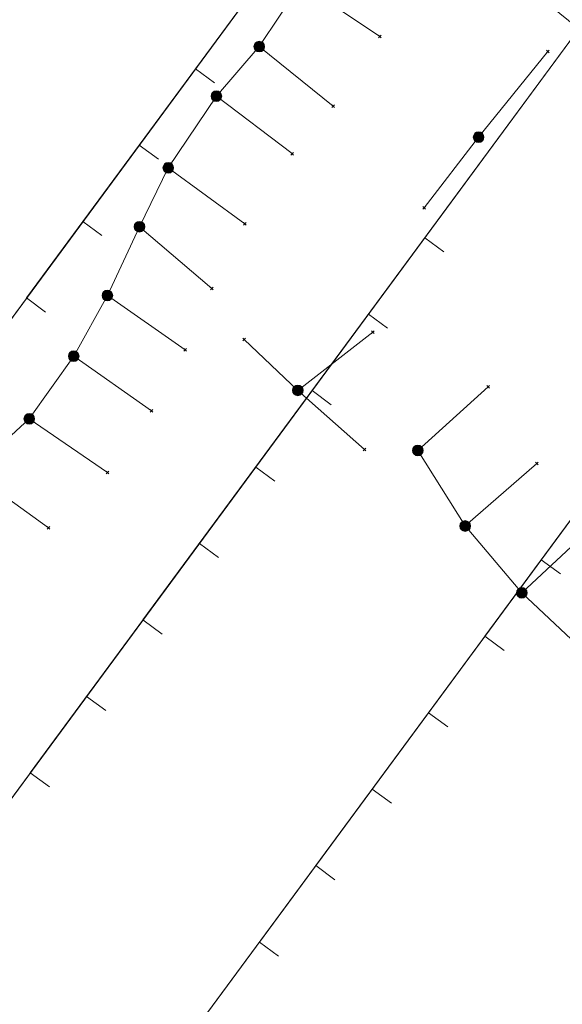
# Model space of a CAD drawing. Header units: metres. Extents: x 151922 to 154458, y 463415 to 464223.
# Tile 130 of 164: x 154280 to 154291, y 463501 to 463522. Entities that reach past the tile are written whole.
import ezdxf
from ezdxf.lldxf.tags import DXFTag

# ---------------------------------------------------------------- set-up
doc = ezdxf.new("R2010")
doc.units = ezdxf.units.M
doc.layers.get('0').update_dxf_attribs({"lineweight": 9})
for name, color, linetype, lineweight in [('B-PV-KL-DATA-G', 90, 'KL-DATA-SO', 9), ('B-PV-KL-DATA_HULPSTUK-S', 90, 'Continuous', 9), ('B-PV-KL-DATA_KABELBED-G', 90, 'Continuous', 9)]:
    doc.layers.add(name, color=color, linetype=linetype, lineweight=lineweight)
doc.styles.add('NLCS-ISO', font='txt')
doc.styles.get("Standard").update_dxf_attribs({"font": 'arial.ttf'})
tags = doc.linetypes.add('KL-DATA-SO', pattern='A,4,-1,[101,NLCS.SHX,S=0.5,R=0,X=0,Y=0],-1,4,-1,["D",Standard,S=1,R=0,X=-0.25,Y=-0.5],-1.5', length=12.5).pattern_tags.tags
tags[18] = DXFTag(74, 10)

# ---------------------------------------------------------------- blocks, each defined once
blk = doc.blocks.new('SKL-WTB_HULP_OVERIG-SO')
at = {"color": 0, "linetype": 'ByBlock', "lineweight": 18}
for points in [[(-0.14, 0.14), (0.14, -0.14)], [(0.14, 0.14), (-0.14, -0.14)]]:
    blk.add_lwpolyline(points, dxfattribs=at)
at = {"color": 0, "linetype": 'ByBlock', "lineweight": 18, "style": 'NLCS-ISO', "flags": 1}
for tag, p in [('TYPE', (1.5, 0)), ('LABEL', (1.5, -1.5)), ('OMSCHRIJVING', (1.5, -3))]:
    blk.add_attdef(tag, p, '', height=1, dxfattribs=at)
blk = doc.blocks.new('SKL-WTB_HULP_MOF-SO')
at = {"linetype": 'ByBlock', "lineweight": 18}
h = blk.add_hatch(color=0, dxfattribs=at)
h.dxf.hatch_style = 1
h.paths.add_polyline_path([(-0.5625, 0, 1), (0.5625, 0, 1)])
at = {"color": 0, "linetype": 'ByBlock', "lineweight": 18}
blk.add_circle((0, 0), 0.5625, dxfattribs=at)
at = {"color": 0, "linetype": 'ByBlock', "lineweight": 18, "style": 'NLCS-ISO', "flags": 1}
for tag, p in [('TYPE', (1.5, 0)), ('LABEL', (1.5, -1.5)), ('OMSCHRIJVING', (1.5, -3))]:
    blk.add_attdef(tag, p, '', height=1, dxfattribs=at)

msp = doc.modelspace()

# ---------------------------------------------------------------- linework, layer by layer
at = {"layer": 'B-PV-KL-DATA-G', "ltscale": 0.5, "flags": 128}
for points in [[(154272.247, 463504.399), (154271.845, 463504.695), (154287.122, 463525.409), (154307.924, 463508.607), (154305.414, 463502.192), (154291.955, 463497.323), (154292.295, 463496.383), (154292.028, 463496.287), (154291.911, 463496.563)], [(154273.435, 463506.009), (154273.033, 463506.306), (154287.122, 463525.409), (154307.924, 463508.607), (154305.414, 463502.192), (154291.955, 463497.323), (154292.295, 463496.383), (154292.028, 463496.287), (154291.911, 463496.563)], [(154274.622, 463507.617), (154274.219, 463507.914), (154287.122, 463525.409), (154307.924, 463508.607), (154305.414, 463502.192), (154291.955, 463497.323), (154292.295, 463496.383), (154292.028, 463496.287), (154291.911, 463496.563)], [(154275.809, 463509.227), (154275.407, 463509.524), (154287.122, 463525.409), (154307.924, 463508.607), (154305.414, 463502.192), (154291.955, 463497.323), (154292.295, 463496.383), (154292.028, 463496.287), (154291.911, 463496.563)], [(154276.997, 463510.837), (154276.594, 463511.134), (154287.122, 463525.409), (154307.924, 463508.607), (154305.414, 463502.192), (154291.955, 463497.323), (154292.295, 463496.383), (154292.028, 463496.287), (154291.911, 463496.563)], [(154278.183, 463512.446), (154277.781, 463512.743), (154287.122, 463525.409), (154307.924, 463508.607), (154305.414, 463502.192), (154291.955, 463497.323), (154292.295, 463496.383), (154292.028, 463496.287), (154291.911, 463496.563)], [(154279.371, 463514.057), (154278.968, 463514.353), (154287.122, 463525.409), (154307.924, 463508.607), (154305.414, 463502.192), (154291.955, 463497.323), (154292.295, 463496.383), (154292.028, 463496.287), (154291.911, 463496.563)], [(154280.558, 463515.667), (154280.156, 463515.964), (154287.122, 463525.409), (154307.924, 463508.607), (154305.414, 463502.192), (154291.955, 463497.323), (154292.295, 463496.383), (154292.028, 463496.287), (154291.911, 463496.563)], [(154281.745, 463517.276), (154281.343, 463517.573), (154287.122, 463525.409), (154307.924, 463508.607), (154305.414, 463502.192), (154291.955, 463497.323), (154292.295, 463496.383), (154292.028, 463496.287), (154291.911, 463496.563)], [(154282.933, 463518.886), (154282.53, 463519.182), (154287.122, 463525.409), (154307.924, 463508.607), (154305.414, 463502.192), (154291.955, 463497.323), (154292.295, 463496.383), (154292.028, 463496.287), (154291.911, 463496.563)], [(154284.118, 463520.493), (154283.715, 463520.789), (154287.122, 463525.409), (154307.924, 463508.607), (154305.414, 463502.192), (154291.955, 463497.323), (154292.295, 463496.383), (154292.028, 463496.287), (154291.911, 463496.563)], [(154277.075, 463500.838), (154276.673, 463501.135), (154291.795, 463521.635), (154307.924, 463508.607), (154305.414, 463502.192), (154291.955, 463497.323), (154292.295, 463496.383), (154292.028, 463496.287), (154291.911, 463496.563)], [(154278.263, 463502.448), (154277.861, 463502.745), (154291.795, 463521.635), (154307.924, 463508.607), (154305.414, 463502.192), (154291.955, 463497.323), (154292.295, 463496.383), (154292.028, 463496.287), (154291.911, 463496.563)], [(154279.45, 463504.056), (154279.047, 463504.353), (154291.795, 463521.635), (154307.924, 463508.607), (154305.414, 463502.192), (154291.955, 463497.323), (154292.295, 463496.383), (154292.028, 463496.287), (154291.911, 463496.563)], [(154280.637, 463505.666), (154280.235, 463505.963), (154291.795, 463521.635), (154307.924, 463508.607), (154305.414, 463502.192), (154291.955, 463497.323), (154292.295, 463496.383), (154292.028, 463496.287), (154291.911, 463496.563)], [(154281.824, 463507.276), (154281.422, 463507.573), (154291.795, 463521.635), (154307.924, 463508.607), (154305.414, 463502.192), (154291.955, 463497.323), (154292.295, 463496.383), (154292.028, 463496.287), (154291.911, 463496.563)], [(154283.012, 463508.885), (154282.609, 463509.182), (154291.795, 463521.635), (154307.924, 463508.607), (154305.414, 463502.192), (154291.955, 463497.323), (154292.295, 463496.383), (154292.028, 463496.287), (154291.911, 463496.563)], [(154284.2, 463510.495), (154283.797, 463510.792), (154291.795, 463521.635), (154307.924, 463508.607), (154305.414, 463502.192), (154291.955, 463497.323), (154292.295, 463496.383), (154292.028, 463496.287), (154291.911, 463496.563)], [(154285.387, 463512.105), (154284.985, 463512.402), (154291.795, 463521.635), (154307.924, 463508.607), (154305.414, 463502.192), (154291.955, 463497.323), (154292.295, 463496.383), (154292.028, 463496.287), (154291.911, 463496.563)], [(154286.574, 463513.715), (154286.172, 463514.011), (154291.795, 463521.635), (154307.924, 463508.607), (154305.414, 463502.192), (154291.955, 463497.323), (154292.295, 463496.383), (154292.028, 463496.287), (154291.911, 463496.563)], [(154287.761, 463515.324), (154287.359, 463515.621), (154291.795, 463521.635), (154307.924, 463508.607), (154305.414, 463502.192), (154291.955, 463497.323), (154292.295, 463496.383), (154292.028, 463496.287), (154291.911, 463496.563)], [(154288.947, 463516.932), (154288.545, 463517.229), (154291.795, 463521.635), (154307.924, 463508.607), (154305.414, 463502.192), (154291.955, 463497.323), (154292.295, 463496.383), (154292.028, 463496.287), (154291.911, 463496.563)], [(154281.906, 463497.275), (154281.504, 463497.572), (154296.467, 463517.861), (154307.924, 463508.607), (154305.414, 463502.192), (154291.955, 463497.323), (154292.295, 463496.383), (154292.028, 463496.287), (154291.911, 463496.563)], [(154283.094, 463498.885), (154282.691, 463499.182), (154296.467, 463517.861), (154307.924, 463508.607), (154305.414, 463502.192), (154291.955, 463497.323), (154292.295, 463496.383), (154292.028, 463496.287), (154291.911, 463496.563)], [(154284.28, 463500.493), (154283.877, 463500.79), (154296.467, 463517.861), (154307.924, 463508.607), (154305.414, 463502.192), (154291.955, 463497.323), (154292.295, 463496.383), (154292.028, 463496.287), (154291.911, 463496.563)], [(154285.467, 463502.104), (154285.065, 463502.4), (154296.467, 463517.861), (154307.924, 463508.607), (154305.414, 463502.192), (154291.955, 463497.323), (154292.295, 463496.383), (154292.028, 463496.287), (154291.911, 463496.563)], [(154286.654, 463503.713), (154286.252, 463504.01), (154296.467, 463517.861), (154307.924, 463508.607), (154305.414, 463502.192), (154291.955, 463497.323), (154292.295, 463496.383), (154292.028, 463496.287), (154291.911, 463496.563)], [(154287.842, 463505.322), (154287.439, 463505.619), (154296.467, 463517.861), (154307.924, 463508.607), (154305.414, 463502.192), (154291.955, 463497.323), (154292.295, 463496.383), (154292.028, 463496.287), (154291.911, 463496.563)], [(154289.029, 463506.932), (154288.627, 463507.229), (154296.467, 463517.861), (154307.924, 463508.607), (154305.414, 463502.192), (154291.955, 463497.323), (154292.295, 463496.383), (154292.028, 463496.287), (154291.911, 463496.563)], [(154290.216, 463508.542), (154289.814, 463508.839), (154296.467, 463517.861), (154307.924, 463508.607), (154305.414, 463502.192), (154291.955, 463497.323), (154292.295, 463496.383), (154292.028, 463496.287), (154291.911, 463496.563)], [(154291.403, 463510.152), (154291.001, 463510.449), (154296.467, 463517.861), (154307.924, 463508.607), (154305.414, 463502.192), (154291.955, 463497.323), (154292.295, 463496.383), (154292.028, 463496.287), (154291.911, 463496.563)]]:
    msp.add_lwpolyline(points, dxfattribs=at)
at = {"layer": 'B-PV-KL-DATA_KABELBED-G', "ltscale": 0.5, "flags": 128}
for points in [[(154285.942, 463522.586), (154285.059, 463521.255)], [(154285.942, 463522.586), (154287.599, 463521.466)], [(154285.059, 463521.255), (154284.156, 463520.211)], [(154285.059, 463521.255), (154286.617, 463520.001)], [(154291.141, 463521.151), (154289.68, 463519.35)], [(154284.156, 463520.211), (154283.142, 463518.703)], [(154284.156, 463520.211), (154285.749, 463519.002)], [(154289.68, 463519.35), (154288.532, 463517.863)], [(154283.142, 463518.703), (154282.536, 463517.463)], [(154283.142, 463518.703), (154284.755, 463517.521)], [(154282.536, 463517.463), (154281.859, 463516.015)], [(154282.536, 463517.463), (154284.057, 463516.164)], [(154281.859, 463516.015), (154281.15, 463514.736)], [(154281.859, 463516.015), (154283.499, 463514.87)], [(154285.871, 463514.017), (154287.45, 463515.245)], [(154285.872, 463514.017), (154285.871, 463514.017), (154284.74, 463515.085)], [(154281.15, 463514.736), (154280.215, 463513.418)], [(154281.15, 463514.736), (154282.786, 463513.585)], [(154287.274, 463512.775), (154285.872, 463514.017)], [(154288.399, 463512.752), (154289.883, 463514.093)], [(154280.215, 463513.418), (154278.992, 463512.293)], [(154280.215, 463513.418), (154281.864, 463512.287)], [(154289.398, 463511.161), (154288.399, 463512.752)], [(154289.398, 463511.161), (154290.903, 463512.478)], [(154278.992, 463512.293), (154280.616, 463511.125)], [(154290.59, 463509.754), (154289.398, 463511.161)], [(154290.59, 463509.754), (154292.053, 463511.117)], [(154291.749, 463508.665), (154290.59, 463509.754)]]:
    msp.add_lwpolyline(points, dxfattribs=at)

# ---------------------------------------------------------------- block references
at = {"layer": 'B-PV-KL-DATA_HULPSTUK-S', "xscale": 0.2, "yscale": 0.2, "zscale": 0.2}
for name, p in [('SKL-WTB_HULP_OVERIG-SO', (154287.598, 463521.466)), ('SKL-WTB_HULP_MOF-SO', (154285.059, 463521.255)), ('SKL-WTB_HULP_OVERIG-SO', (154285.059, 463521.255)), ('SKL-WTB_HULP_OVERIG-SO', (154285.059, 463521.255)), ('SKL-WTB_HULP_OVERIG-SO', (154285.059, 463521.255)), ('SKL-WTB_HULP_OVERIG-SO', (154291.141, 463521.151)), ('SKL-WTB_HULP_MOF-SO', (154284.156, 463520.211)), ('SKL-WTB_HULP_OVERIG-SO', (154284.156, 463520.211)), ('SKL-WTB_HULP_OVERIG-SO', (154284.156, 463520.211)), ('SKL-WTB_HULP_OVERIG-SO', (154284.156, 463520.211)), ('SKL-WTB_HULP_OVERIG-SO', (154286.617, 463520.001)), ('SKL-WTB_HULP_MOF-SO', (154289.68, 463519.35)), ('SKL-WTB_HULP_OVERIG-SO', (154289.68, 463519.35)), ('SKL-WTB_HULP_OVERIG-SO', (154289.68, 463519.35)), ('SKL-WTB_HULP_OVERIG-SO', (154285.749, 463519.001)), ('SKL-WTB_HULP_MOF-SO', (154283.142, 463518.704)), ('SKL-WTB_HULP_OVERIG-SO', (154283.142, 463518.704)), ('SKL-WTB_HULP_OVERIG-SO', (154283.142, 463518.704)), ('SKL-WTB_HULP_OVERIG-SO', (154283.142, 463518.704)), ('SKL-WTB_HULP_OVERIG-SO', (154288.532, 463517.863)), ('SKL-WTB_HULP_MOF-SO', (154282.536, 463517.463)), ('SKL-WTB_HULP_OVERIG-SO', (154284.755, 463517.521)), ('SKL-WTB_HULP_OVERIG-SO', (154282.536, 463517.463)), ('SKL-WTB_HULP_OVERIG-SO', (154282.536, 463517.463)), ('SKL-WTB_HULP_OVERIG-SO', (154282.536, 463517.463)), ('SKL-WTB_HULP_MOF-SO', (154281.859, 463516.015)), ('SKL-WTB_HULP_OVERIG-SO', (154284.057, 463516.164)), ('SKL-WTB_HULP_OVERIG-SO', (154281.859, 463516.015)), ('SKL-WTB_HULP_OVERIG-SO', (154281.859, 463516.015)), ('SKL-WTB_HULP_OVERIG-SO', (154281.859, 463516.015)), ('SKL-WTB_HULP_OVERIG-SO', (154287.45, 463515.245)), ('SKL-WTB_HULP_OVERIG-SO', (154284.74, 463515.085)), ('SKL-WTB_HULP_MOF-SO', (154281.15, 463514.736)), ('SKL-WTB_HULP_OVERIG-SO', (154283.499, 463514.87)), ('SKL-WTB_HULP_OVERIG-SO', (154281.15, 463514.736)), ('SKL-WTB_HULP_OVERIG-SO', (154281.15, 463514.736)), ('SKL-WTB_HULP_OVERIG-SO', (154281.15, 463514.736)), ('SKL-WTB_HULP_MOF-SO', (154285.871, 463514.017)), ('SKL-WTB_HULP_OVERIG-SO', (154285.871, 463514.017)), ('SKL-WTB_HULP_OVERIG-SO', (154285.871, 463514.017)), ('SKL-WTB_HULP_OVERIG-SO', (154285.871, 463514.017)), ('SKL-WTB_HULP_OVERIG-SO', (154289.884, 463514.093)), ('SKL-WTB_HULP_OVERIG-SO', (154282.786, 463513.585)), ('SKL-WTB_HULP_MOF-SO', (154280.215, 463513.418)), ('SKL-WTB_HULP_OVERIG-SO', (154280.215, 463513.418)), ('SKL-WTB_HULP_OVERIG-SO', (154280.215, 463513.418)), ('SKL-WTB_HULP_OVERIG-SO', (154280.215, 463513.418)), ('SKL-WTB_HULP_OVERIG-SO', (154287.274, 463512.775)), ('SKL-WTB_HULP_MOF-SO', (154288.399, 463512.752)), ('SKL-WTB_HULP_OVERIG-SO', (154288.399, 463512.752)), ('SKL-WTB_HULP_OVERIG-SO', (154288.399, 463512.752)), ('SKL-WTB_HULP_OVERIG-SO', (154290.903, 463512.478)), ('SKL-WTB_HULP_OVERIG-SO', (154281.864, 463512.287)), ('SKL-WTB_HULP_OVERIG-SO', (154280.616, 463511.125)), ('SKL-WTB_HULP_MOF-SO', (154289.398, 463511.161)), ('SKL-WTB_HULP_OVERIG-SO', (154289.398, 463511.161)), ('SKL-WTB_HULP_OVERIG-SO', (154289.398, 463511.161)), ('SKL-WTB_HULP_OVERIG-SO', (154289.398, 463511.161)), ('SKL-WTB_HULP_MOF-SO', (154290.59, 463509.754)), ('SKL-WTB_HULP_OVERIG-SO', (154290.59, 463509.754)), ('SKL-WTB_HULP_OVERIG-SO', (154290.59, 463509.754)), ('SKL-WTB_HULP_OVERIG-SO', (154290.59, 463509.754))]:
    msp.add_blockref(name, p, dxfattribs=at)

doc.saveas('drawing.dxf')
